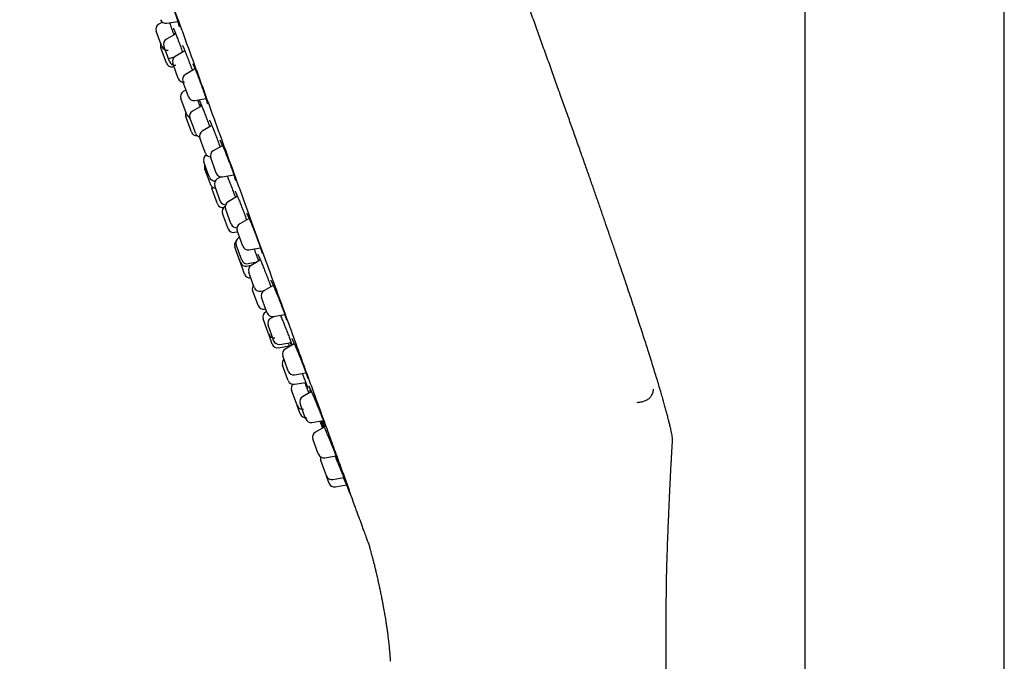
# Model space of a CAD drawing. Header units: millimetres. Extents: x 8 to 1577, y 12 to 2536.
# Tile 38 of 65: x 398 to 486, y 2087 to 2144. Entities that reach past the tile are written whole.
import ezdxf

# ---------------------------------------------------------------- set-up
doc = ezdxf.new("R2010")
doc.units = ezdxf.units.MM

msp = doc.modelspace()

# ---------------------------------------------------------------- linework, layer by layer
at = {"color": 7, "linetype": 'Continuous', "lineweight": 30}
for p, q in [((468.25, 2315.558), (468.25, 1958.808)), ((486.05, 1958.808), (486.05, 2315.558)), ((410.957, 2144.064), (410.639, 2143.89)), ((411.344, 2143.972), (412.322, 2144.145)), ((410.617, 2142.713), (410.411, 2143.281)), ((412.151, 2143.027), (411.312, 2142.556)), ((410.91, 2141.908), (410.617, 2142.713)), ((411.319, 2141.31), (411.087, 2141.949)), ((411.026, 2141.21), (410.812, 2141.798)), ((411.311, 2140.426), (411.026, 2141.21)), ((411.586, 2140.576), (411.319, 2141.31)), ((412.957, 2141.531), (412.093, 2141.015)), ((411.49, 2140.84), (412.057, 2140.992)), ((412.129, 2139.729), (411.879, 2140.415)), ((411.877, 2140.106), (411.984, 2140.127)), ((412.379, 2139.042), (412.129, 2139.729)), ((413.875, 2139.901), (413.008, 2139.4)), ((413.049, 2138.077), (412.788, 2138.796)), ((413.07, 2138.02), (412.825, 2137.885)), ((413.287, 2137.423), (413.049, 2138.077)), ((412.889, 2136.47), (412.596, 2137.276)), ((413.844, 2137.102), (414.836, 2137.277)), ((414.247, 2136.727), (414.32, 2136.527)), ((413.096, 2135.903), (412.889, 2136.47)), ((414.472, 2136.612), (413.645, 2136.148)), ((413.397, 2134.695), (413.044, 2135.666)), ((413.72, 2134.715), (413.419, 2135.541)), ((415.109, 2134.942), (415.175, 2134.761)), ((413.543, 2134.294), (413.397, 2134.695)), ((413.919, 2134.168), (413.72, 2134.715)), ((415.365, 2134.875), (414.513, 2134.366)), ((414.605, 2132.926), (414.299, 2133.766)), ((414.799, 2132.393), (414.605, 2132.926)), ((414.884, 2132.245), (414.879, 2132.242)), ((416.34, 2133.085), (415.485, 2132.592)), ((415.025, 2130.603), (414.65, 2131.633)), ((415.574, 2131.14), (415.266, 2131.988)), ((415.208, 2129.721), (414.748, 2130.985)), ((415.15, 2130.26), (415.025, 2130.603)), ((415.765, 2130.615), (415.574, 2131.14)), ((415.247, 2129.612), (415.208, 2129.721)), ((416.191, 2130.288), (415.847, 2130.096)), ((416.322, 2130.294), (417.325, 2130.471)), ((415.883, 2127.866), (415.383, 2129.239)), ((415.987, 2128.486), (415.622, 2129.488)), ((416.122, 2128.116), (415.987, 2128.486)), ((417.65, 2128.55), (416.812, 2128.05)), ((416.765, 2125.821), (416.324, 2127.033)), ((416.569, 2127.651), (416.553, 2127.642)), ((416.957, 2126.465), (416.598, 2127.45)), ((417.098, 2126.077), (416.957, 2126.465)), ((418.691, 2126.578), (417.851, 2126.093)), ((416.824, 2125.66), (416.765, 2125.821)), ((417.391, 2125.341), (417.665, 2125.395)), ((417.985, 2124.517), (417.631, 2125.489)), ((417.846, 2124.898), (417.757, 2124.848)), ((418.131, 2124.116), (417.985, 2124.517)), ((417.902, 2122.699), (417.417, 2124.031)), ((417.952, 2123.086), (417.532, 2124.241)), ((418.688, 2123.794), (419.699, 2123.973)), ((418.296, 2121.615), (417.821, 2122.921)), ((417.917, 2122.658), (417.902, 2122.699)), ((418.032, 2122.868), (417.952, 2123.086)), ((418.595, 2122.548), (419.405, 2122.701)), ((419.698, 2122.876), (418.874, 2122.384)), ((419.348, 2122.69), (419.355, 2122.671)), ((418.484, 2122.338), (418.953, 2122.431)), ((419.066, 2120.669), (418.661, 2121.784)), ((419.471, 2118.914), (419.007, 2120.187)), ((419.16, 2120.411), (419.066, 2120.669)), ((419.71, 2120.088), (420.024, 2120.139)), ((420.844, 2120.612), (420.019, 2120.136)), ((420.194, 2118.448), (419.799, 2119.532)), ((419.507, 2118.814), (419.471, 2118.914)), ((420.07, 2118.494), (420.17, 2118.513)), ((420.253, 2118.285), (420.164, 2118.235)), ((420.299, 2118.159), (420.194, 2118.448)), ((420.429, 2116.281), (419.939, 2117.628)), ((420.928, 2117.851), (420.596, 2117.652)), ((420.856, 2117.838), (421.871, 2118.017)), ((420.828, 2115.829), (420.383, 2117.052)), ((420.439, 2116.255), (420.429, 2116.281)), ((420.757, 2115.381), (420.438, 2116.256)), ((420.882, 2115.679), (420.828, 2115.829)), ((421.32, 2115.06), (422.259, 2115.238)), ((421.432, 2115.357), (422.449, 2115.521)), ((422.72, 2115.405), (421.911, 2114.938)), ((422.122, 2113.151), (421.691, 2114.334)), ((422.153, 2112.187), (421.678, 2113.492)), ((422.191, 2112.961), (422.122, 2113.151)), ((422.178, 2112.119), (422.153, 2112.187)), ((422.747, 2112.64), (423.759, 2112.818)), ((422.976, 2109.926), (422.483, 2111.282)), ((422.727, 2111.797), (423.74, 2111.96)), ((424.251, 2111.144), (423.458, 2110.687)), ((422.982, 2109.909), (422.976, 2109.926)), ((423.255, 2109.16), (422.982, 2109.91)), ((423.699, 2108.819), (423.239, 2110.083)), ((423.738, 2108.71), (423.699, 2108.819)), ((424.295, 2108.388), (425.309, 2108.567)), ((425.383, 2107.984), (424.606, 2107.535)), ((424.867, 2105.607), (424.386, 2106.931)), ((424.885, 2105.558), (424.867, 2105.607)), ((425.442, 2105.237), (426.45, 2105.414)), ((425.586, 2103.633), (425.091, 2104.993)), ((425.591, 2103.62), (425.586, 2103.633)), ((425.829, 2102.967), (425.591, 2103.62)), ((426.147, 2103.299), (427.146, 2103.475)), ((426.385, 2102.645), (427.372, 2102.819)), ((455.9, 1963.111), (455.9, 2090.741))]:
    msp.add_line(p, q, dxfattribs=at)
at = {"color": 7, "linetype": 'Continuous', "lineweight": 30, "flags": 128}
for points in [[(425.029, 2108.435), (425.156, 2108.125), (425.247, 2107.905)], [(427.615, 2102.241), (427.833, 2101.725), (427.884, 2101.605)]]:
    msp.add_lwpolyline(points, dxfattribs=at)
at = {"color": 7, "linetype": 'Continuous', "lineweight": 30}
for centre, radius, start, end in [((410.88, 2143.452), 0.5, 118.81619, 200), ((411.257, 2144.464), 0.5, 200, 280), ((411.282, 2141.969), 0.5, 157.73315, 200), ((411.38, 2142.079), 0.5, 200, 281.18381), ((411.557, 2142.12), 0.5, 119.27461, 200), ((411.781, 2140.597), 0.5, 200, 281.01859), ((412.056, 2140.747), 0.5, 200, 280.72539), ((412.349, 2140.586), 0.5, 120.84432, 200), ((413.258, 2138.967), 0.5, 120, 200), ((412.849, 2139.213), 0.5, 200, 279.15568), ((413.066, 2137.447), 0.5, 118.81619, 200), ((413.757, 2137.594), 0.5, 200, 280), ((413.513, 2135.837), 0.5, 157.73275, 200), ((413.566, 2136.074), 0.5, 200, 250.80414), ((413.889, 2135.712), 0.5, 119.27461, 200), ((414.013, 2134.465), 0.5, 200, 274.8498), ((414.389, 2134.339), 0.5, 200, 257.04127), ((414.769, 2133.937), 0.5, 120.84432, 200), ((398.238, 2124.982), 19.829, 19.07254, 25.59069), ((415.12, 2131.804), 0.5, 118.81619, 200), ((415.269, 2132.564), 0.5, 200, 267.19927), ((415.735, 2132.159), 0.5, 120, 200), ((415.217, 2131.156), 0.5, 157.73264, 200), ((416.235, 2130.786), 0.5, 200, 280), ((415.619, 2130.431), 0.5, 200, 276.27335), ((415.717, 2129.783), 0.5, 200, 267.66594), ((416.092, 2129.659), 0.5, 119.27461, 200), ((415.853, 2129.41), 0.5, 176.6446, 200), ((416.352, 2128.037), 0.5, 200, 278.53769), ((416.592, 2128.287), 0.5, 200, 270.57253), ((417.068, 2127.621), 0.5, 120.84432, 200), ((416.794, 2127.204), 0.5, 118.81619, 200), ((417.294, 2125.831), 0.5, 200, 281.18381), ((417.568, 2126.248), 0.5, 200, 274.75634), ((418.101, 2125.66), 0.5, 120, 200), ((417.887, 2124.202), 0.5, 137.45508, 200), ((418.002, 2124.412), 0.5, 119.27461, 200), ((418.601, 2124.287), 0.5, 200, 280), ((418.387, 2122.829), 0.5, 200, 281.18381), ((418.502, 2123.039), 0.5, 200, 280.72539), ((419.13, 2121.955), 0.5, 120.84432, 200), ((418.766, 2121.786), 0.5, 200, 278.46103), ((419.477, 2120.358), 0.5, 144.05719, 200), ((419.63, 2120.582), 0.5, 200, 279.15568), ((420.269, 2119.703), 0.5, 120, 200), ((419.977, 2118.985), 0.5, 200, 280.72539), ((420.409, 2117.799), 0.5, 119.27461, 200), ((420.769, 2118.33), 0.5, 200, 280), ((420.853, 2117.223), 0.5, 120.84432, 200), ((420.908, 2116.426), 0.5, 200, 280.72539), ((421.352, 2115.85), 0.5, 200, 279.15568), ((421.227, 2115.552), 0.5, 200, 280.72539), ((422.161, 2114.505), 0.5, 120, 200), ((422.148, 2113.663), 0.5, 133.57861, 200), ((422.661, 2113.132), 0.5, 200, 280), ((422.648, 2112.29), 0.5, 200, 279.15568), ((422.953, 2111.453), 0.5, 137.00117, 200), ((423.708, 2110.254), 0.5, 120, 200), ((423.452, 2110.08), 0.5, 200, 279.15568), ((423.725, 2109.331), 0.5, 200, 279.15568), ((424.208, 2108.881), 0.5, 200, 280), ((424.856, 2107.102), 0.5, 120, 200), ((425.355, 2105.729), 0.5, 200, 280), ((425.561, 2105.164), 0.5, 163.04489, 200), ((426.061, 2103.791), 0.5, 200, 280), ((426.298, 2103.138), 0.5, 200, 280)]:
    msp.add_arc(centre, radius, start, end, dxfattribs=at)
for points, knots in [([(398.231, 2183.089), (398.237, 2183.071), (398.25, 2183.037), (398.352, 2182.756), (398.516, 2182.306), (398.747, 2181.671), (399.044, 2180.855), (399.405, 2179.862), (399.827, 2178.703), (400.306, 2177.386), (400.842, 2175.915), (401.433, 2174.29), (402.081, 2172.511), (402.781, 2170.587), (403.528, 2168.536), (404.315, 2166.374), (405.139, 2164.108), (406.001, 2161.74), (406.9, 2159.269), (407.833, 2156.707), (408.791, 2154.076), (409.766, 2151.397), (410.754, 2148.682), (411.755, 2145.931), (412.769, 2143.144), (413.45, 2141.273), (413.792, 2140.334)], [0, 0, 0, 0, 0.041973, 0.083583, 0.125009, 0.166434, 0.208037, 0.25, 0.291973, 0.333583, 0.375009, 0.416434, 0.458038, 0.5, 0.541973, 0.583583, 0.625009, 0.666434, 0.708038, 0.75, 0.79197, 0.833579, 0.875005, 0.91643, 0.958035, 1, 1, 1, 1]), ([(456.392, 2107.389), (456.384, 2107.427), (456.358, 2107.554), (456.308, 2107.777), (456.24, 2108.068), (456.162, 2108.389), (456.073, 2108.741), (455.975, 2109.117), (455.866, 2109.518), (455.749, 2109.945), (455.618, 2110.406), (455.475, 2110.903), (455.318, 2111.437), (455.147, 2112.009), (454.961, 2112.622), (454.76, 2113.277), (454.542, 2113.975), (454.326, 2114.66), (454.113, 2115.327), (453.905, 2115.973), (453.686, 2116.648), (453.456, 2117.355), (453.212, 2118.096), (452.955, 2118.874), (452.684, 2119.688), (452.4, 2120.537), (452.102, 2121.422), (451.79, 2122.343), (451.464, 2123.301), (451.123, 2124.297), (450.78, 2125.295), (450.436, 2126.292), (450.091, 2127.288), (449.734, 2128.316), (449.363, 2129.377), (448.98, 2130.473), (448.583, 2131.603), (448.172, 2132.769), (447.747, 2133.97), (447.309, 2135.208), (446.856, 2136.483), (446.388, 2137.795), (445.905, 2139.145), (445.408, 2140.534), (444.91, 2141.92), (444.412, 2143.303), (443.915, 2144.681), (443.404, 2146.093), (442.88, 2147.539), (442.343, 2149.021), (441.979, 2150.02), (441.795, 2150.526)], [0, 0, 0, 0, 0.00259, 0.008509, 0.01506, 0.022289, 0.030238, 0.038951, 0.047907, 0.057619, 0.068124, 0.079458, 0.091658, 0.104762, 0.118806, 0.133828, 0.149863, 0.166949, 0.181134, 0.196009, 0.211591, 0.227898, 0.244948, 0.262985, 0.281819, 0.30147, 0.321957, 0.343297, 0.36551, 0.388614, 0.412627, 0.43498, 0.458094, 0.481984, 0.506662, 0.532142, 0.558437, 0.585561, 0.613527, 0.642348, 0.672039, 0.702612, 0.73408, 0.766458, 0.799758, 0.831105, 0.863249, 0.8962, 0.929969, 0.964565, 1, 1, 1, 1]), ([(411.886, 2145.45), (411.903, 2145.404), (411.936, 2145.31), (411.985, 2145.171), (412.033, 2145.032), (412.079, 2144.895), (412.125, 2144.761), (412.168, 2144.631), (412.209, 2144.506), (412.247, 2144.388), (412.282, 2144.276), (412.314, 2144.172), (412.344, 2144.075), (412.37, 2143.985), (412.393, 2143.904), (412.413, 2143.832), (412.429, 2143.77), (412.44, 2143.721), (412.448, 2143.686), (412.452, 2143.664), (412.453, 2143.652), (412.453, 2143.652), (412.453, 2143.652)], [0, 0, 0, 0, 0.054047, 0.108651, 0.163509, 0.218518, 0.273548, 0.328466, 0.383171, 0.43758, 0.491574, 0.544875, 0.598332, 0.652047, 0.705842, 0.759394, 0.812313, 0.864027, 0.907991, 0.9476, 0.981631, 1, 1, 1, 1]), ([(411.591, 2144.016), (411.595, 2144.006), (411.621, 2143.937), (411.673, 2143.797), (411.746, 2143.598), (411.797, 2143.459), (411.822, 2143.39)], [0, 0, 0, 0, 0.0510062, 0.3670009, 0.6840054, 1, 1, 1, 1]), ([(411.822, 2143.39), (411.848, 2143.32), (411.899, 2143.179), (411.954, 2143.025), (411.983, 2142.943), (411.987, 2142.932)], [0, 0, 0, 0, 0.461919, 0.925309, 1, 1, 1, 1]), ([(411.935, 2143.534), (411.935, 2143.534), (411.934, 2143.535), (411.937, 2143.53), (411.943, 2143.519), (411.954, 2143.497), (411.969, 2143.465), (411.989, 2143.42), (412.013, 2143.365), (412.041, 2143.299), (412.072, 2143.223), (412.101, 2143.151), (412.121, 2143.102), (412.128, 2143.084)], [0, 0, 0, 0, 0.002325, 0.06589, 0.14359, 0.235391, 0.339045, 0.451109, 0.568309, 0.688186, 0.809086, 0.929755, 1, 1, 1, 1]), ([(412.07, 2142.981), (412.057, 2143.019), (412.044, 2143.059), (412.033, 2143.092), (412.032, 2143.095)], [0, 0, 0, 0, 0.934069, 1, 1, 1, 1]), ([(412.125, 2143.092), (412.136, 2143.066), (412.165, 2142.992), (412.22, 2142.85), (412.288, 2142.674), (412.36, 2142.484), (412.435, 2142.284), (412.512, 2142.077), (412.563, 2141.936), (412.589, 2141.865)], [0, 0, 0, 0, 0.083663, 0.23617, 0.389163, 0.541669, 0.694283, 0.847386, 1, 1, 1, 1]), ([(412.752, 2141.991), (412.752, 2141.991), (412.752, 2141.992), (412.755, 2141.986), (412.763, 2141.972), (412.776, 2141.947), (412.793, 2141.911), (412.816, 2141.863), (412.842, 2141.804), (412.872, 2141.735), (412.906, 2141.656), (412.942, 2141.569), (412.981, 2141.473), (413.023, 2141.37), (413.066, 2141.26), (413.112, 2141.144), (413.156, 2141.03), (413.186, 2140.953), (413.199, 2140.919)], [0, 0, 0, 0, 0.012034, 0.052623, 0.101194, 0.157443, 0.220037, 0.287186, 0.357255, 0.429018, 0.501646, 0.574597, 0.647364, 0.719699, 0.792789, 0.866513, 0.940751, 1, 1, 1, 1]), ([(412.589, 2141.865), (412.615, 2141.795), (412.666, 2141.653), (412.721, 2141.5), (412.749, 2141.42), (412.753, 2141.409)], [0, 0, 0, 0, 0.4638517, 0.9291793, 1, 1, 1, 1]), ([(413.197, 2140.923), (413.21, 2140.89), (413.248, 2140.792), (413.312, 2140.62), (413.388, 2140.416), (413.463, 2140.212), (413.536, 2140.009), (413.591, 2139.857), (413.62, 2139.773), (413.626, 2139.757)], [0, 0, 0, 0, 0.090613, 0.269294, 0.447406, 0.614133, 0.780859, 0.958883, 1, 1, 1, 1]), ([(413.66, 2140.362), (413.661, 2140.362), (413.661, 2140.361), (413.667, 2140.351), (413.678, 2140.332), (413.694, 2140.301), (413.715, 2140.26), (413.74, 2140.207), (413.769, 2140.143), (413.802, 2140.069), (413.839, 2139.986), (413.878, 2139.894), (413.919, 2139.794), (413.963, 2139.688), (414.008, 2139.575), (414.056, 2139.456), (414.105, 2139.33), (414.155, 2139.2), (414.207, 2139.066), (414.259, 2138.929), (414.311, 2138.79), (414.363, 2138.65), (414.414, 2138.51), (414.464, 2138.371), (414.513, 2138.234), (414.561, 2138.098), (414.608, 2137.964), (414.653, 2137.833), (414.696, 2137.706), (414.737, 2137.583), (414.776, 2137.467), (414.811, 2137.357), (414.843, 2137.255), (414.872, 2137.162), (414.897, 2137.078), (414.919, 2137.002), (414.937, 2136.936), (414.951, 2136.881), (414.961, 2136.838), (414.967, 2136.809), (414.97, 2136.793), (414.971, 2136.786), (414.971, 2136.787), (414.971, 2136.788)], [0, 0, 0, 0, 0.011443, 0.027588, 0.046484, 0.06788, 0.091259, 0.116037, 0.141715, 0.16792, 0.194392, 0.220959, 0.247453, 0.273773, 0.30035, 0.327157, 0.354152, 0.381286, 0.408504, 0.435741, 0.462932, 0.49003, 0.517003, 0.543748, 0.57042, 0.597283, 0.624305, 0.651447, 0.678656, 0.705859, 0.73299, 0.75999, 0.786807, 0.813373, 0.839507, 0.865637, 0.891704, 0.917501, 0.942701, 0.963762, 0.98241, 0.998168, 1, 1, 1, 1]), ([(413.792, 2140.334), (414.131, 2139.402), (414.809, 2137.54), (415.823, 2134.753), (416.83, 2131.987), (417.824, 2129.256), (418.799, 2126.577), (419.752, 2123.961), (420.679, 2121.414), (421.577, 2118.946), (422.443, 2116.565), (423.273, 2114.285), (424.061, 2112.12), (424.791, 2110.115), (425.463, 2108.268), (426.08, 2106.575), (426.649, 2105.012), (427.173, 2103.572), (427.478, 2102.733), (427.63, 2102.314)], [0, 0, 0, 0, 0.059647, 0.119293, 0.179195, 0.239108, 0.298754, 0.35839, 0.418037, 0.477683, 0.537584, 0.597497, 0.657143, 0.716779, 0.77332, 0.829847, 0.88658, 0.943426, 1, 1, 1, 1]), ([(414.094, 2137.146), (414.119, 2137.076), (414.171, 2136.936), (414.222, 2136.797), (414.247, 2136.727)], [0, 0, 0, 0, 0.495466, 1, 1, 1, 1]), ([(414.253, 2137.118), (414.253, 2137.118), (414.253, 2137.118), (414.258, 2137.11), (414.266, 2137.092), (414.28, 2137.063), (414.299, 2137.024), (414.322, 2136.972), (414.349, 2136.909), (414.38, 2136.836), (414.415, 2136.753), (414.448, 2136.673), (414.47, 2136.617), (414.479, 2136.595)], [0, 0, 0, 0, 0.036431, 0.102387, 0.181119, 0.269863, 0.368344, 0.47354, 0.583165, 0.695569, 0.809572, 0.924288, 1, 1, 1, 1]), ([(414.393, 2136.567), (414.39, 2136.574), (414.369, 2136.636), (414.35, 2136.693), (414.336, 2136.737), (414.336, 2136.737)], [0, 0, 0, 0, 0.111402, 0.9896, 1, 1, 1, 1]), ([(414.476, 2136.603), (414.486, 2136.579), (414.516, 2136.504), (414.572, 2136.363), (414.644, 2136.181), (414.719, 2135.987), (414.796, 2135.785), (414.875, 2135.576), (414.954, 2135.364), (415.033, 2135.151), (415.084, 2135.011), (415.109, 2134.942)], [0, 0, 0, 0, 0.055899, 0.174154, 0.292032, 0.409859, 0.528063, 0.64589, 0.763801, 0.882089, 1, 1, 1, 1]), ([(415.157, 2135.335), (415.157, 2135.335), (415.156, 2135.335), (415.16, 2135.329), (415.168, 2135.314), (415.181, 2135.289), (415.199, 2135.253), (415.222, 2135.205), (415.249, 2135.145), (415.28, 2135.075), (415.314, 2134.995), (415.352, 2134.906), (415.393, 2134.809), (415.434, 2134.709), (415.463, 2134.638), (415.476, 2134.605)], [0, 0, 0, 0, 0.016426, 0.068069, 0.128917, 0.199174, 0.277593, 0.362033, 0.450589, 0.541827, 0.634731, 0.728575, 0.822828, 0.917023, 1, 1, 1, 1]), ([(415.474, 2134.612), (415.482, 2134.591), (415.513, 2134.515), (415.572, 2134.367), (415.648, 2134.172), (415.727, 2133.969), (415.807, 2133.76), (415.886, 2133.548), (415.963, 2133.341), (416.037, 2133.14), (416.082, 2133.013), (416.105, 2132.95)], [0, 0, 0, 0, 0.043425, 0.164914, 0.28679, 0.408279, 0.529673, 0.651455, 0.772849, 0.886483, 1, 1, 1, 1]), ([(416.979, 2131.461), (416.996, 2131.415), (417.029, 2131.325), (417.077, 2131.192), (417.123, 2131.062), (417.168, 2130.935), (417.21, 2130.813), (417.251, 2130.695), (417.288, 2130.584), (417.323, 2130.479), (417.354, 2130.382), (417.381, 2130.294), (417.405, 2130.215), (417.425, 2130.147), (417.441, 2130.089), (417.452, 2130.044), (417.46, 2130.012), (417.464, 2129.993), (417.465, 2129.983), (417.465, 2129.984), (417.465, 2129.984)], [0, 0, 0, 0, 0.061703, 0.122911, 0.184126, 0.245743, 0.307686, 0.369844, 0.432074, 0.494178, 0.555987, 0.61732, 0.677977, 0.737644, 0.795845, 0.853177, 0.902689, 0.947421, 0.985883, 1, 1, 1, 1]), ([(416.737, 2130.367), (416.756, 2130.321), (416.798, 2130.217), (416.868, 2130.04), (416.945, 2129.844), (417.025, 2129.639), (417.105, 2129.429), (417.186, 2129.218), (417.266, 2129.006), (417.344, 2128.798), (417.414, 2128.609), (417.455, 2128.495), (417.474, 2128.445)], [0, 0, 0, 0, 0.084453, 0.188625, 0.293129, 0.3973, 0.501427, 0.605886, 0.710013, 0.814213, 0.918747, 1, 1, 1, 1]), ([(417.438, 2129.014), (417.438, 2129.014), (417.437, 2129.015), (417.44, 2129.01), (417.447, 2128.998), (417.459, 2128.975), (417.476, 2128.942), (417.497, 2128.897), (417.523, 2128.842), (417.553, 2128.776), (417.586, 2128.699), (417.623, 2128.614), (417.664, 2128.519), (417.706, 2128.419), (417.735, 2128.348), (417.749, 2128.314)], [0, 0, 0, 0, 0.006048, 0.057415, 0.119116, 0.190725, 0.270276, 0.355112, 0.442854, 0.532898, 0.625408, 0.719673, 0.81517, 0.91147, 1, 1, 1, 1]), ([(417.561, 2128.497), (417.557, 2128.508), (417.552, 2128.52), (417.549, 2128.53), (417.549, 2128.53)], [0, 0, 0, 0, 0.9764694, 1, 1, 1, 1]), ([(417.747, 2128.321), (417.759, 2128.291), (417.795, 2128.204), (417.859, 2128.046), (417.937, 2127.852), (418.017, 2127.649), (418.098, 2127.441), (418.18, 2127.229), (418.26, 2127.018), (418.339, 2126.81), (418.41, 2126.619), (418.452, 2126.502), (418.471, 2126.451)], [0, 0, 0, 0, 0.057262, 0.164692, 0.271779, 0.378802, 0.486167, 0.59319, 0.70013, 0.807411, 0.91435, 1, 1, 1, 1]), ([(418.47, 2127.042), (418.47, 2127.041), (418.47, 2127.041), (418.476, 2127.032), (418.487, 2127.014), (418.502, 2126.985), (418.522, 2126.945), (418.547, 2126.894), (418.577, 2126.832), (418.61, 2126.76), (418.647, 2126.678), (418.687, 2126.587), (418.731, 2126.487), (418.776, 2126.379), (418.824, 2126.265), (418.873, 2126.15), (418.905, 2126.07), (418.921, 2126.032)], [0, 0, 0, 0, 0.028911, 0.07514, 0.129095, 0.189797, 0.255467, 0.324183, 0.395294, 0.468763, 0.543896, 0.620193, 0.697252, 0.774738, 0.852348, 0.929781, 1, 1, 1, 1]), ([(418.919, 2126.037), (418.934, 2126.001), (418.975, 2125.901), (419.044, 2125.728), (419.126, 2125.521), (419.209, 2125.31), (419.29, 2125.098), (419.358, 2124.918), (419.398, 2124.811), (419.413, 2124.773)], [0, 0, 0, 0, 0.091535, 0.254499, 0.417984, 0.580948, 0.743726, 0.907024, 1, 1, 1, 1]), ([(419.411, 2124.776), (419.425, 2124.738), (419.456, 2124.656), (419.501, 2124.534), (419.546, 2124.409), (419.589, 2124.289), (419.629, 2124.175), (419.667, 2124.066), (419.702, 2123.963), (419.734, 2123.868), (419.762, 2123.781), (419.787, 2123.703), (419.807, 2123.635), (419.823, 2123.581), (419.834, 2123.539), (419.841, 2123.509), (419.845, 2123.491), (419.846, 2123.483), (419.846, 2123.484), (419.846, 2123.484)], [0, 0, 0, 0, 0.056551, 0.124062, 0.191036, 0.257607, 0.324562, 0.391856, 0.459363, 0.526887, 0.594176, 0.660964, 0.72691, 0.791551, 0.847569, 0.900451, 0.948162, 0.989005, 1, 1, 1, 1]), ([(419.124, 2123.871), (419.15, 2123.803), (419.204, 2123.664), (419.282, 2123.46), (419.357, 2123.261), (419.428, 2123.072), (419.488, 2122.909), (419.522, 2122.817), (419.536, 2122.779)], [0, 0, 0, 0, 0.1721488, 0.3479891, 0.5232698, 0.6986751, 0.8746413, 1, 1, 1, 1]), ([(419.48, 2123.349), (419.48, 2123.35), (419.48, 2123.35), (419.484, 2123.343), (419.492, 2123.328), (419.506, 2123.302), (419.524, 2123.265), (419.547, 2123.216), (419.574, 2123.157), (419.605, 2123.087), (419.637, 2123.016), (419.659, 2122.964), (419.669, 2122.941)], [0, 0, 0, 0, 0.029394, 0.102671, 0.191074, 0.293449, 0.406629, 0.526872, 0.651055, 0.776997, 0.903191, 1, 1, 1, 1]), ([(419.666, 2122.95), (419.675, 2122.929), (419.704, 2122.862), (419.76, 2122.73), (419.831, 2122.56), (419.907, 2122.376), (419.986, 2122.181), (420.067, 2121.979), (420.15, 2121.771), (420.233, 2121.56), (420.315, 2121.349), (420.396, 2121.141), (420.473, 2120.938), (420.547, 2120.744), (420.602, 2120.595), (420.631, 2120.516), (420.639, 2120.494)], [0, 0, 0, 0, 0.036643, 0.114406, 0.192417, 0.27018, 0.347931, 0.42593, 0.503681, 0.581385, 0.659337, 0.737041, 0.814684, 0.892575, 0.970219, 1, 1, 1, 1]), ([(420.618, 2121.085), (420.618, 2121.085), (420.618, 2121.084), (420.625, 2121.074), (420.635, 2121.055), (420.651, 2121.025), (420.672, 2120.984), (420.698, 2120.932), (420.728, 2120.869), (420.761, 2120.797), (420.798, 2120.715), (420.838, 2120.625), (420.881, 2120.527), (420.927, 2120.42), (420.976, 2120.306), (421.027, 2120.186), (421.074, 2120.073), (421.105, 2119.997), (421.118, 2119.966)], [0, 0, 0, 0, 0.030992, 0.074735, 0.126161, 0.184296, 0.247391, 0.313608, 0.381474, 0.449984, 0.518479, 0.588091, 0.658754, 0.730225, 0.802267, 0.87465, 0.947143, 1, 1, 1, 1]), ([(421.117, 2119.97), (421.136, 2119.923), (421.183, 2119.81), (421.259, 2119.623), (421.343, 2119.414), (421.426, 2119.203), (421.508, 2118.993), (421.587, 2118.787), (421.663, 2118.588), (421.723, 2118.428), (421.755, 2118.341), (421.765, 2118.312)], [0, 0, 0, 0, 0.087389, 0.209416, 0.331337, 0.453647, 0.575567, 0.697349, 0.819519, 0.9413, 1, 1, 1, 1]), ([(421.763, 2118.318), (421.775, 2118.283), (421.802, 2118.21), (421.84, 2118.106), (421.875, 2118.005), (421.908, 2117.912), (421.937, 2117.825), (421.963, 2117.748), (421.985, 2117.68), (422.002, 2117.622), (422.015, 2117.578), (422.023, 2117.547), (422.028, 2117.529), (422.029, 2117.52), (422.029, 2117.522), (422.029, 2117.522)], [0, 0, 0, 0, 0.0820911, 0.171652, 0.2612588, 0.3512811, 0.4415282, 0.5316185, 0.6211044, 0.7093566, 0.7954198, 0.8675184, 0.931529, 0.9853458, 1, 1, 1, 1]), ([(421.483, 2117.949), (421.501, 2117.906), (421.542, 2117.808), (421.613, 2117.638), (421.693, 2117.444), (421.775, 2117.242), (421.859, 2117.035), (421.943, 2116.824), (422.027, 2116.614), (422.109, 2116.406), (422.188, 2116.204), (422.264, 2116.009), (422.334, 2115.825), (422.4, 2115.653), (422.457, 2115.5), (422.501, 2115.38), (422.523, 2115.319), (422.531, 2115.296)], [0, 0, 0, 0, 0.052905, 0.122984, 0.193287, 0.263366, 0.333434, 0.403725, 0.473793, 0.543819, 0.614068, 0.684094, 0.754065, 0.82426, 0.894231, 0.95973, 1, 1, 1, 1]), ([(422.489, 2115.891), (422.489, 2115.891), (422.489, 2115.891), (422.494, 2115.884), (422.502, 2115.868), (422.517, 2115.842), (422.536, 2115.804), (422.56, 2115.755), (422.588, 2115.695), (422.621, 2115.624), (422.656, 2115.547), (422.682, 2115.49), (422.695, 2115.462)], [0, 0, 0, 0, 0.032341, 0.103249, 0.188633, 0.287501, 0.397057, 0.513959, 0.635355, 0.759164, 0.883949, 1, 1, 1, 1]), ([(422.165, 2115.475), (422.175, 2115.448), (422.204, 2115.377), (422.246, 2115.272), (422.277, 2115.193), (422.291, 2115.158), (422.291, 2115.158)], [0, 0, 0, 0, 0.2343189, 0.6110878, 0.9960573, 1, 1, 1, 1]), ([(422.482, 2115.268), (422.471, 2115.292), (422.443, 2115.355), (422.407, 2115.437), (422.381, 2115.499), (422.377, 2115.509)], [0, 0, 0, 0, 0.344634, 0.895562, 1, 1, 1, 1]), ([(422.691, 2115.47), (422.702, 2115.447), (422.733, 2115.376), (422.792, 2115.242), (422.866, 2115.069), (422.945, 2114.882), (423.027, 2114.687), (423.111, 2114.483), (423.197, 2114.275), (423.282, 2114.064), (423.366, 2113.854), (423.448, 2113.647), (423.527, 2113.446), (423.601, 2113.253), (423.671, 2113.072), (423.725, 2112.927), (423.753, 2112.85), (423.763, 2112.824)], [0, 0, 0, 0, 0.0359851, 0.1072333, 0.178518, 0.25003, 0.3213145, 0.3925825, 0.4640779, 0.5353455, 0.6065507, 0.6779832, 0.749188, 0.8203118, 0.8916628, 0.9627864, 1, 1, 1, 1]), ([(423.426, 2112.76), (423.442, 2112.72), (423.484, 2112.613), (423.55, 2112.446), (423.623, 2112.262), (423.69, 2112.091), (423.75, 2111.934), (423.804, 2111.795), (423.848, 2111.676), (423.881, 2111.588), (423.895, 2111.548), (423.901, 2111.533)], [0, 0, 0, 0, 0.072228, 0.195445, 0.319056, 0.442273, 0.565394, 0.688909, 0.81203, 0.927281, 1, 1, 1, 1]), ([(423.676, 2112.781), (423.675, 2112.783), (423.673, 2112.789), (423.669, 2112.797), (423.667, 2112.802)], [0, 0, 0, 0, 0.296672, 1, 1, 1, 1]), ([(423.76, 2112.832), (423.77, 2112.803), (423.792, 2112.742), (423.823, 2112.658), (423.851, 2112.578), (423.875, 2112.506), (423.896, 2112.445), (423.912, 2112.393), (423.924, 2112.355), (423.93, 2112.331), (423.933, 2112.318), (423.934, 2112.317), (423.934, 2112.316)], [0, 0, 0, 0, 0.101464, 0.216022, 0.330544, 0.445201, 0.559369, 0.672149, 0.78204, 0.871785, 0.949039, 1, 1, 1, 1]), ([(423.643, 2111.944), (423.655, 2111.915), (423.692, 2111.825), (423.759, 2111.662), (423.842, 2111.461), (423.927, 2111.254), (423.989, 2111.104), (424.021, 2111.024), (424.025, 2111.014)], [0, 0, 0, 0, 0.105025, 0.320627, 0.536916, 0.752518, 0.968196, 1, 1, 1, 1]), ([(423.863, 2111.554), (423.861, 2111.558), (423.847, 2111.588), (423.814, 2111.665), (423.762, 2111.783), (423.72, 2111.881), (423.694, 2111.942), (423.69, 2111.952)], [0, 0, 0, 0, 0.053247, 0.351552, 0.648912, 0.946501, 1, 1, 1, 1]), ([(423.897, 2111.544), (423.902, 2111.529), (423.911, 2111.502), (423.921, 2111.473), (423.926, 2111.456), (423.929, 2111.448), (423.928, 2111.449), (423.928, 2111.449)], [0, 0, 0, 0, 0.279605, 0.537435, 0.7676, 0.95378, 1, 1, 1, 1]), ([(424.019, 2111.644), (424.018, 2111.644), (424.018, 2111.645), (424.021, 2111.639), (424.028, 2111.627), (424.04, 2111.603), (424.058, 2111.568), (424.08, 2111.522), (424.107, 2111.465), (424.138, 2111.397), (424.17, 2111.327), (424.193, 2111.275), (424.203, 2111.252)], [0, 0, 0, 0, 0.014243, 0.085124, 0.171539, 0.272528, 0.384242, 0.505306, 0.632465, 0.763518, 0.896941, 1, 1, 1, 1]), ([(424.185, 2111.106), (424.181, 2111.116), (424.157, 2111.18), (424.132, 2111.245), (424.114, 2111.293), (424.112, 2111.3)], [0, 0, 0, 0, 0.141735, 0.876618, 1, 1, 1, 1]), ([(424.2, 2111.261), (424.211, 2111.236), (424.242, 2111.167), (424.3, 2111.033), (424.373, 2110.865), (424.451, 2110.682), (424.533, 2110.489), (424.617, 2110.288), (424.703, 2110.082), (424.79, 2109.872), (424.876, 2109.662), (424.96, 2109.454), (425.041, 2109.251), (425.119, 2109.056), (425.192, 2108.871), (425.259, 2108.698), (425.32, 2108.54), (425.367, 2108.416), (425.39, 2108.352), (425.399, 2108.329)], [0, 0, 0, 0, 0.034236, 0.096158, 0.158278, 0.2202, 0.282154, 0.344305, 0.406259, 0.468198, 0.530335, 0.592275, 0.654159, 0.716242, 0.778126, 0.83994, 0.901952, 0.963766, 1, 1, 1, 1]), ([(453.309, 2110.186), (453.418, 2110.196), (453.644, 2110.215), (453.97, 2110.298), (454.267, 2110.446), (454.51, 2110.661), (454.678, 2110.945), (454.742, 2111.19), (454.757, 2111.333), (454.759, 2111.357)], [0, 0, 0, 0, 0.160452, 0.33126, 0.50114, 0.658402, 0.807328, 0.96676, 1, 1, 1, 1]), ([(425.376, 2108.236), (425.375, 2108.238), (425.359, 2108.272), (425.32, 2108.358), (425.273, 2108.462), (425.242, 2108.534), (425.233, 2108.554)], [0, 0, 0, 0, 0.027312, 0.434813, 0.843612, 1, 1, 1, 1]), ([(424.997, 2108.512), (424.998, 2108.51), (425.006, 2108.491), (425.015, 2108.467), (425.026, 2108.44), (425.028, 2108.437), (425.029, 2108.435)], [0, 0, 0, 0, 0.042411, 0.338586, 0.636943, 1, 1, 1, 1]), ([(425.148, 2108.5), (425.148, 2108.5), (425.148, 2108.5), (425.153, 2108.492), (425.161, 2108.476), (425.175, 2108.448), (425.191, 2108.415), (425.203, 2108.387), (425.208, 2108.376)], [0, 0, 0, 0, 0.077523, 0.226452, 0.408829, 0.619227, 0.848178, 1, 1, 1, 1]), ([(425.337, 2107.957), (425.32, 2108.002), (425.283, 2108.096), (425.235, 2108.218), (425.201, 2108.306), (425.187, 2108.344), (425.184, 2108.353)], [0, 0, 0, 0, 0.277598, 0.591481, 0.906361, 1, 1, 1, 1]), ([(425.204, 2108.386), (425.214, 2108.363), (425.238, 2108.311), (425.286, 2108.205), (425.344, 2108.074), (425.409, 2107.924), (425.48, 2107.759), (425.557, 2107.581), (425.637, 2107.391), (425.721, 2107.193), (425.807, 2106.987), (425.895, 2106.779), (425.982, 2106.569), (426.068, 2106.36), (426.151, 2106.156), (426.232, 2105.959), (426.308, 2105.771), (426.379, 2105.595), (426.444, 2105.432), (426.501, 2105.286), (426.551, 2105.158), (426.587, 2105.063), (426.603, 2105.019), (426.609, 2105.004)], [0, 0, 0, 0, 0.038274, 0.087376, 0.136531, 0.185843, 0.234999, 0.284205, 0.333569, 0.382775, 0.432007, 0.481396, 0.530628, 0.579848, 0.629226, 0.678446, 0.727623, 0.776957, 0.826133, 0.875254, 0.924532, 0.973652, 1, 1, 1, 1]), ([(425.395, 2108.338), (425.403, 2108.316), (425.421, 2108.269), (425.442, 2108.208), (425.461, 2108.153), (425.475, 2108.11), (425.485, 2108.08), (425.49, 2108.062), (425.492, 2108.054), (425.492, 2108.055), (425.492, 2108.056)], [0, 0, 0, 0, 0.140484, 0.300233, 0.45912, 0.616091, 0.751903, 0.873004, 0.973198, 1, 1, 1, 1]), ([(456.456, 2106.692), (456.459, 2106.759), (456.466, 2106.908), (456.443, 2107.142), (456.409, 2107.306), (456.393, 2107.39)], [0, 0, 0, 0, 0.287125, 0.633945, 1, 1, 1, 1]), ([(455.971, 2096.091), (455.977, 2096.294), (455.991, 2096.757), (456.017, 2097.512), (456.048, 2098.342), (456.081, 2099.172), (456.114, 2099.956), (456.147, 2100.699), (456.178, 2101.401), (456.209, 2102.062), (456.238, 2102.677), (456.266, 2103.248), (456.291, 2103.773), (456.315, 2104.255), (456.337, 2104.68), (456.357, 2105.051), (456.374, 2105.372), (456.391, 2105.662), (456.407, 2105.93), (456.428, 2106.267), (456.445, 2106.52), (456.457, 2106.688), (456.457, 2106.692)], [0, 0, 0, 0, 0.057264, 0.130942, 0.213647, 0.291932, 0.365854, 0.435481, 0.502168, 0.564502, 0.622534, 0.67632, 0.725914, 0.771368, 0.812734, 0.846177, 0.876436, 0.903545, 0.928192, 0.952363, 0.998911, 1, 1, 1, 1]), ([(426.347, 2105.396), (426.359, 2105.367), (426.399, 2105.273), (426.469, 2105.106), (426.556, 2104.899), (426.644, 2104.689), (426.731, 2104.481), (426.817, 2104.275), (426.899, 2104.076), (426.978, 2103.885), (427.052, 2103.705), (427.12, 2103.539), (427.182, 2103.388), (427.236, 2103.254), (427.282, 2103.14), (427.32, 2103.046), (427.346, 2102.979), (427.356, 2102.952), (427.36, 2102.941)], [0, 0, 0, 0, 0.0294301, 0.0956504, 0.1616605, 0.2277044, 0.293959, 0.3600028, 0.4260313, 0.4922705, 0.5582987, 0.6242689, 0.6904499, 0.7564198, 0.8223147, 0.8884201, 0.9543148, 1, 1, 1, 1]), ([(426.591, 2104.973), (426.577, 2105.001), (426.551, 2105.059), (426.5, 2105.172), (426.45, 2105.287), (426.413, 2105.371), (426.398, 2105.405)], [0, 0, 0, 0, 0.2715484, 0.5439615, 0.8155114, 1, 1, 1, 1]), ([(426.605, 2105.014), (426.609, 2105.003), (426.62, 2104.974), (426.632, 2104.94), (426.642, 2104.911), (426.647, 2104.895), (426.649, 2104.888), (426.649, 2104.889), (426.649, 2104.89)], [0, 0, 0, 0, 0.154353, 0.404588, 0.622658, 0.816259, 0.972096, 1, 1, 1, 1]), ([(427.1, 2103.467), (427.105, 2103.455), (427.132, 2103.393), (427.176, 2103.286), (427.234, 2103.148), (427.289, 2103.018), (427.341, 2102.893), (427.39, 2102.777), (427.434, 2102.672), (427.474, 2102.577), (427.51, 2102.492), (427.54, 2102.418), (427.566, 2102.357), (427.586, 2102.309), (427.602, 2102.272), (427.612, 2102.247), (427.616, 2102.238), (427.612, 2102.248), (427.605, 2102.266), (427.598, 2102.282), (427.596, 2102.286)], [0, 0, 0, 0, 0.013878, 0.073675, 0.131355, 0.189437, 0.248783, 0.308568, 0.366197, 0.424227, 0.483522, 0.543254, 0.600818, 0.658782, 0.718009, 0.777672, 0.850273, 0.923683, 0.981206, 1, 1, 1, 1]), ([(427.351, 2102.941), (427.35, 2102.944), (427.342, 2102.96), (427.319, 2103.012), (427.282, 2103.096), (427.235, 2103.202), (427.182, 2103.326), (427.14, 2103.422), (427.12, 2103.47)], [0, 0, 0, 0, 0.053023, 0.24294, 0.433462, 0.623381, 0.813427, 1, 1, 1, 1]), ([(427.355, 2102.953), (427.357, 2102.949), (427.36, 2102.94), (427.363, 2102.932), (427.363, 2102.932), (427.363, 2102.931)], [0, 0, 0, 0, 0.2459468, 0.7360123, 1, 1, 1, 1]), ([(428.954, 2098.677), (428.885, 2098.867), (428.748, 2099.245), (428.483, 2099.971), (428.202, 2100.743), (427.917, 2101.527), (427.726, 2102.052), (427.63, 2102.314)], [0, 0, 0, 0, 0.223023, 0.44549, 0.668087, 0.834118, 1, 1, 1, 1]), ([(429.334, 2097.634), (429.332, 2097.638), (429.324, 2097.662), (429.259, 2097.841), (429.14, 2098.168), (429.016, 2098.507), (428.954, 2098.677)], [0, 0, 0, 0, 0.061102, 0.373083, 0.68595, 1, 1, 1, 1]), ([(429.334, 2097.635), (429.337, 2097.625), (429.345, 2097.601), (429.355, 2097.57), (429.364, 2097.541), (429.37, 2097.52), (429.376, 2097.5), (429.381, 2097.483), (429.388, 2097.458), (429.398, 2097.422), (429.41, 2097.381), (429.422, 2097.337), (429.437, 2097.286), (429.453, 2097.227), (429.475, 2097.149), (429.503, 2097.047), (429.542, 2096.903), (429.593, 2096.716), (429.655, 2096.482), (429.725, 2096.213), (429.803, 2095.908), (429.88, 2095.597), (429.955, 2095.289), (430.022, 2095.008), (430.084, 2094.746), (430.137, 2094.514), (430.18, 2094.321), (430.216, 2094.164), (430.243, 2094.039), (430.266, 2093.935), (430.285, 2093.845), (430.305, 2093.753), (430.33, 2093.634), (430.363, 2093.48), (430.402, 2093.29), (430.447, 2093.073), (430.492, 2092.852), (430.532, 2092.648), (430.563, 2092.485), (430.586, 2092.366), (430.603, 2092.28), (430.616, 2092.207), (430.631, 2092.131), (430.647, 2092.043), (430.667, 2091.933), (430.693, 2091.793), (430.725, 2091.615), (430.762, 2091.403), (430.804, 2091.156), (430.851, 2090.874), (430.902, 2090.557), (430.956, 2090.205), (431.012, 2089.818), (431.068, 2089.395), (431.124, 2088.939), (431.176, 2088.45), (431.223, 2087.929), (431.257, 2087.476), (431.272, 2087.197), (431.277, 2087.104)], [0, 0, 0, 0, 0.022756, 0.058186, 0.07506, 0.091374, 0.107129, 0.122309, 0.135949, 0.147612, 0.155194, 0.161928, 0.168012, 0.173714, 0.179357, 0.188408, 0.198928, 0.215493, 0.234915, 0.257206, 0.282373, 0.310425, 0.334496, 0.358488, 0.38003, 0.399108, 0.415717, 0.427671, 0.437906, 0.446421, 0.453214, 0.460126, 0.469118, 0.482367, 0.497975, 0.515731, 0.535635, 0.552336, 0.565723, 0.575439, 0.581536, 0.586893, 0.593143, 0.600287, 0.608324, 0.620036, 0.634497, 0.651773, 0.671866, 0.694776, 0.720506, 0.749059, 0.780438, 0.814648, 0.851701, 0.89088, 0.932848, 0.977604, 1, 1, 1, 1]), ([(455.9, 2090.745), (455.9, 2091.463), (455.901, 2092.368), (455.909, 2093.325), (455.913, 2093.587), (455.914, 2093.727), (455.918, 2093.964), (455.931, 2094.766), (455.952, 2095.503), (455.969, 2096.092)], [0, 0, 0, 0, 0.402768, 0.507975, 0.536666, 0.549927, 0.586433, 0.669606, 1, 1, 1, 1])]:
    msp.add_open_spline(points, degree=3, knots=knots, dxfattribs=at)

doc.saveas('drawing.dxf')
